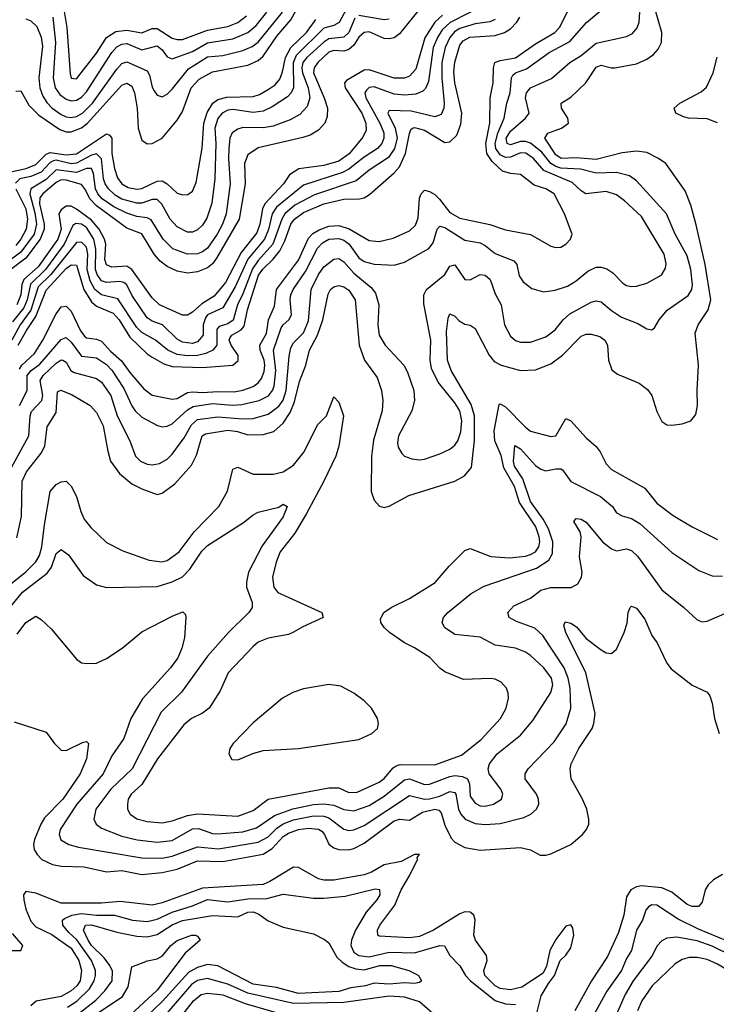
# Model space of a CAD drawing. Header units: inches. Extents: x 884549 to 1028252, y 526810 to 653624.
# Tile 167 of 256: x 933485 to 936246, y 564636 to 568540. Entities that reach past the tile are written whole.
import ezdxf

# ---------------------------------------------------------------- set-up
doc = ezdxf.new("R2010")
doc.units = ezdxf.units.IN
doc.header["$MEASUREMENT"] = 0
doc.layers.add('A9536', color=7, linetype='Continuous')

msp = doc.modelspace()

# ---------------------------------------------------------------- linework, layer by layer
at = {"layer": 'A9536', "color": 5}
for points, elevation in [([(933652.2, 568630), (933671.9, 568510), (933685.6, 568325.6), (933690, 568308.6), (933710, 568306.3), (933790, 568407), (933829.8, 568470.2), (933866.8, 568493.2), (933910, 568499.1), (933970, 568488.4), (934010, 568505.5), (934030, 568504.8), (934090, 568466.8), (934110, 568461.2), (934130, 568461.6), (934230, 568499), (934310, 568513.4), (934350, 568529.8), (934384.2, 568555.8)], 2980), ([(935090.9, 568609.1), (934990, 568484.5), (934970, 568468.8), (934950, 568464), (934930, 568465.8), (934870, 568491.8), (934850, 568490.1), (934830, 568471), (934810, 568439.9), (934790, 568421.8), (934770, 568415.4), (934730, 568417.6), (934710, 568411.6), (934666.4, 568370), (934652.1, 568350), (934650.2, 568330), (934692.6, 568230), (934704.9, 568190), (934704.1, 568155.9), (934694.9, 568130), (934670, 568102), (934636.9, 568083), (934607.4, 568072.6), (934430, 568031.7), (934390, 568005), (934375.8, 567970), (934378.8, 567890), (934355.7, 567750), (934265.7, 567594.3), (934250, 567572.1), (934230, 567556.7), (934190, 567540.1), (934150, 567534.8), (934110, 567542.7), (934070, 567561.3), (934042.7, 567582.7), (934018.5, 567610), (933970, 567691.6), (933910, 567714.1), (933790, 567801.8), (933763.6, 567830), (933746.2, 567866.2), (933730, 567886.9), (933670, 567904.2), (933650, 567905.1), (933630, 567895.4), (933577.1, 567850), (933565.8, 567834.2), (933563.6, 567810), (933582.7, 567730), (933582.3, 567710), (933566.7, 567670), (933510, 567595.2), (933449.8, 567550.2)], 2820), ([(935336.6, 568603.4), (935190.7, 568529.3), (935159.8, 568500.2), (935140.6, 568470), (935124.2, 568430), (935105, 568295), (935092.9, 568267.1), (935082.9, 568257.1), (935054.8, 568245.2), (935010, 568240.6), (934970, 568245.5), (934890, 568274.4), (934870, 568271.4), (934859.2, 568260.8), (934853.4, 568250), (934857.4, 568230), (934912.9, 568130), (934927.8, 568092.2), (934928.2, 568070), (934920.3, 568050), (934903.1, 568030), (934850, 567995.7), (934790, 567947.2), (934764.9, 567935.1), (934610, 567883.8), (934502.6, 567797.4), (934485.9, 567770), (934471.9, 567708.1), (934456, 567670), (934389.5, 567590.5), (934338.8, 567481.2), (934290, 567397.4), (934230, 567370.4), (934221.5, 567358.5), (934212.6, 567330), (934212.6, 567290), (934190, 567263.4), (934170, 567256.7), (934130, 567261.9), (934110, 567273.8), (934051.9, 567330), (934010, 567345.4), (933990, 567357.6), (933930, 567448.6), (933910, 567488.5), (933898, 567498), (933882.7, 567502.7), (933830, 567497.7), (933810, 567505.4), (933792.6, 567530), (933786.1, 567550), (933787.4, 567630), (933779.1, 567670), (933750, 567716.4), (933730, 567729.8), (933708.1, 567731.9), (933695.5, 567724.5), (933661.3, 567650), (933587.4, 567550), (933527.8, 567492.2), (933515.2, 567430), (933501.8, 567398.2), (933457.4, 567342.6)], 2760), ([(934790, 568600.2), (934751.4, 568528.6), (934730, 568517.8), (934690, 568506.9), (934581.1, 568398.9), (934568.9, 568368.9), (934570.9, 568270), (934561.6, 568250), (934546.1, 568233.9), (934485.5, 568194.5), (934450, 568177.6), (934410, 568172.8), (934330, 568184.5), (934310, 568181.3), (934288.1, 568170), (934270, 568148.8), (934258.3, 568110), (934262.6, 568050), (934258.6, 567910), (934247.3, 567812.7), (934226.9, 567753.1), (934210, 567726), (934190, 567706.9), (934170, 567697.6), (934150, 567698), (934110, 567718.7), (934081.3, 567750), (934049.3, 567809.3), (934030, 567827.9), (934010, 567827.6), (933970, 567812.6), (933950, 567812.2), (933890, 567828.9), (933864.2, 567844.2), (933836.7, 567870), (933824.1, 567890), (933818, 567910), (933810, 567989.3), (933790, 568008.2), (933770, 568003.2), (933710, 567971), (933690, 567968.7), (933630, 567982.9), (933619.8, 567980.2), (933606.1, 567973.9), (933570, 567936.4), (933530, 567918.9), (933486, 567910), (933468.2, 567891.8)], 2860), ([(933470, 568257.6), (933490, 568258.2), (933521.6, 568201.6), (933561.3, 568161.3), (933644.8, 568104.8), (933670, 568096.3), (933690, 568095.8), (933730, 568111.7), (933754.2, 568130), (933890, 568280.8), (933910, 568289), (933930, 568276.8), (933940.2, 568250), (933951.2, 568190), (933955.2, 568110), (933970, 568062.2), (933990, 568048.3), (934010, 568048.9), (934050, 568070.1), (934110, 568142), (934130, 568175.8), (934165.1, 568270), (934196, 568304), (934250, 568334.1), (934390, 568360.4), (934430, 568378), (934450, 568396), (934504.7, 568475.3), (934559.8, 568540.2), (934595, 568605)], 2920), ([(933474.5, 566485.5), (933492.1, 566570), (933495.5, 566710), (933512.3, 566747.7), (933570, 566821.5), (933585.2, 566850), (933594.4, 566925.6), (933630, 566982.8), (933634.7, 567065.3), (933648.3, 567071.7), (933693, 567053), (933765.2, 567010), (933790, 566983.2), (933816.6, 566930), (933834.2, 566830), (933845.7, 566790), (933881.1, 566741.1), (933930, 566700.1), (933970, 566680.1), (934030, 566658.2), (934050, 566663.2), (934099.7, 566700.3), (934165.7, 566774.3), (934185.9, 566814.1), (934208.9, 566890), (934221.6, 566898.4), (934310, 566913), (934347.9, 566907.9), (934390, 566893.9), (934450, 566896.2), (934492.2, 566907.8), (934530, 566940.5), (934556.6, 566983.4), (934574.7, 567025.3), (934594.2, 567105.8), (934619.7, 567170), (934634.4, 567230), (934665.7, 567290), (934686.8, 567350), (934707.9, 567452.1), (934717.4, 567470), (934730, 567481.4), (934750, 567486.9), (934770, 567481.1), (934790, 567467.8), (934814.2, 567430), (934831.1, 567250), (934852.1, 567190), (934901.8, 567121.8), (934918.6, 567070), (934924.7, 567030), (934921.5, 566990), (934887.5, 566872.5), (934879.1, 566810), (934878, 566670), (934890, 566634.9), (934911.4, 566611.4), (934930, 566606.3), (934950, 566611.3), (935026.9, 566653.1), (935210, 566710.8), (935248, 566732), (935275.8, 566764.2), (935288.2, 566871.8), (935287.2, 566970), (935274.5, 567014.5), (935195.3, 567150), (935180.9, 567190), (935176.2, 567303.8), (935183, 567357), (935190, 567374.6), (935210, 567364.4), (935226.6, 567346.6), (935250, 567332.7), (935270, 567329.2), (935290, 567316.5), (935345.2, 567210), (935365.4, 567185.4), (935392.9, 567170), (935470, 567149.6), (935530, 567152.3), (935590, 567176.4), (935636.9, 567210), (935710, 567286), (935730, 567293.4), (935750, 567293.8), (935784.4, 567284.4), (935803.6, 567270), (935815.1, 567250), (935818.4, 567190), (935831.5, 567151.5), (935854.7, 567134.7), (935939.7, 567099.7), (935973.6, 567073.6), (935990.2, 567050), (936010, 566986.4), (936030, 566946.7), (936050, 566934), (936070, 566933), (936110, 566938.2), (936145.6, 566950), (936165, 566975), (936171.7, 567010), (936169.9, 567070), (936175.2, 567170), (936162.6, 567297.4), (936173.9, 567330), (936213.9, 567390), (936224.4, 567430), (936201.2, 567570), (936166.3, 567726.3), (936144.9, 567804.9), (936122.3, 567862.3), (936045.3, 567970), (936017.3, 567990), (935970, 568013.6), (935930, 568019.5), (935872.9, 568012.9), (935770, 567986.2), (935690, 567992.8), (935630.5, 567990.5), (935610, 568005), (935565.8, 568070), (935578.4, 568090), (935632.1, 568110), (935660.7, 568130), (935657, 568150), (935632.5, 568190), (935630.7, 568210), (935670, 568233), (935729.2, 568290), (935770, 568352.3), (935790, 568359.4), (935830, 568349), (935844, 568350), (935930, 568365.2), (935970, 568383.5), (935997.1, 568402.9), (936015.9, 568424.1), (936029.4, 568450), (936030.7, 568490), (936001.1, 568590)], 2620), ([(933484.8, 567155.2), (933493.8, 567170), (933543.8, 567216.2), (933577.6, 567270), (933630, 567373.9), (933650, 567401.2), (933670, 567405), (933690, 567385.1), (933726.3, 567306.3), (933744, 567284), (933750, 567278.8), (933790, 567274.2), (933810, 567266.1), (933845.9, 567225.9), (933888.3, 567188.3), (933921.3, 567141.3), (933976.8, 567076.8), (934010, 567051.9), (934090, 567035.4), (934110, 567038.8), (934150, 567061.7), (934170, 567065.2), (934210, 567062.1), (934270, 567066.7), (934335.3, 567064.7), (934370, 567070.9), (934410, 567085.9), (934430, 567100.1), (934443, 567117), (934454.2, 567145.8), (934456.8, 567170), (934454.3, 567190), (934438.1, 567230), (934437.2, 567250), (934463.3, 567296.7), (934471.8, 567350), (934495, 567405), (934503.1, 567470), (934590, 567586.3), (934630, 567673.6), (934647.3, 567692.7), (934672.3, 567707.7), (934710, 567721.2), (934750, 567724.2), (934790.8, 567710.8), (934870, 567665.2), (934910, 567661.5), (934966, 567674), (935030, 567702.6), (935054.1, 567725.9), (935065.1, 567754.9), (935070, 567832.7), (935075.8, 567850), (935090, 567864.2), (935110, 567859.4), (935130, 567847.7), (935149.3, 567829.3), (935190, 567775.5), (935230, 567752.8), (935348.2, 567728.2), (935410, 567707.2), (935509, 567689), (935590, 567642.3), (935610, 567636.9), (935630, 567638.9), (935649.5, 567650), (935667.8, 567670), (935674.7, 567690), (935644.2, 567770), (935604, 567850), (935571, 567870), (935524.7, 567884.7), (935470, 567927.1), (935430, 567929.9), (935399.2, 567939.2), (935358, 567978), (935336.3, 568010), (935333, 568050), (935347.9, 568130), (935349.9, 568230.1), (935361.1, 568290), (935362.8, 568350), (935368, 568370), (935390, 568379), (935450.4, 568389.6), (935530, 568444.6), (935606.2, 568490), (935624, 568510), (935665.9, 568590)], 2680), ([(934813.7, 568546.2), (934789.8, 568490.2), (934770, 568471.1), (934710, 568463.9), (934690, 568450.6), (934623, 568390), (934607.1, 568370), (934603.6, 568350), (934606.5, 568330), (934628.2, 568270), (934634.9, 568230), (934624.4, 568195.6), (934595.8, 568164.2), (934556.9, 568143.1), (934490, 568117.6), (934450, 568111), (934370, 568112.9), (934350, 568106.9), (934328, 568092), (934318.7, 568070), (934313.9, 568030), (934312.5, 567990), (934320.1, 567890), (934303.1, 567770), (934289.3, 567730), (934267.6, 567690), (934230, 567634.5), (934210, 567619.3), (934190, 567611.9), (934150, 567610.8), (934092.1, 567632.1), (934053.8, 567670), (934006.4, 567746.4), (933990, 567755.2), (933950, 567759.5), (933910, 567773.3), (933858.9, 567798.9), (933812.8, 567830), (933794.5, 567850), (933785.3, 567870), (933777.5, 567930), (933770, 567950.7), (933750, 567949.8), (933710, 567934.6), (933630, 567945.5), (933590, 567906.1), (933529.9, 567870), (933525.6, 567850), (933545.7, 567774.3), (933551.5, 567730), (933542.5, 567690), (933490, 567619.2), (933427.4, 567572.6)], 2840), ([(933445.6, 566750), (933521.3, 566890), (933526.7, 566970), (933532.8, 566987.2), (933572.7, 567030), (933577.3, 567050), (933566.3, 567110), (933578.2, 567130), (933630, 567178.2), (933650, 567191.7), (933657, 567190), (933670, 567182.2), (933688.6, 567150), (933701.3, 567141.3), (933790, 567118.1), (933810, 567102.9), (933846, 567050), (933871.4, 566970), (933922.4, 566870), (933944.6, 566810), (933964.1, 566790), (933990, 566778.5), (934010, 566775.6), (934039.4, 566780.6), (934070, 566798.2), (934090, 566817.9), (934137.4, 566882.6), (934165.7, 566934.3), (934190, 566954.5), (934270, 566965.9), (934370, 566958.3), (934410, 566959.6), (934470, 566975.6), (934512.6, 567007.4), (934528.9, 567031.1), (934540.9, 567070), (934553.3, 567206.7), (934560.2, 567239.8), (934570, 567259.5), (934610, 567298.6), (934630, 567346.7), (934640.5, 567470), (934670, 567530.1), (934690, 567559.8), (934730, 567591.3), (934750, 567593.8), (934770, 567580.1), (934810, 567535.4), (934878.7, 567478.7), (934895.6, 567455.6), (934908.5, 567410), (934904.1, 567330), (934910.2, 567290), (934934.3, 567250), (935007.6, 567170), (935022.4, 567142.4), (935047, 567070), (935049.5, 567030), (935039.6, 566990), (934986.8, 566890), (934983, 566863), (934985.3, 566845.3), (935000.4, 566820.4), (935010.4, 566810), (935038.8, 566798.8), (935070, 566794.8), (935090, 566797.7), (935150, 566818.3), (935190, 566837.9), (935210, 566853.8), (935221.2, 566870), (935233.9, 566906.1), (935237.8, 566950), (935229.2, 566990), (935210, 567021.1), (935143.3, 567103.3), (935117.9, 567157.9), (935111.9, 567190), (935114.5, 567270), (935086.4, 567413.6), (935087.5, 567450), (935097.4, 567470), (935170.5, 567529.5), (935190, 567562.8), (935210, 567568), (935250, 567510.2), (935270, 567509.4), (935310, 567530.1), (935330, 567527), (935350.4, 567510.4), (935370, 567454), (935393.3, 567410), (935406.7, 567330), (935430, 567285.5), (935450, 567267.8), (935470, 567262), (935510, 567261.3), (935570, 567283), (935607.2, 567310), (935638.8, 567350), (935665.7, 567374.3), (935750, 567419.8), (935770, 567425.6), (935790, 567421.9), (935830, 567386.7), (935870, 567360.7), (935935.3, 567335.3), (935970, 567314.9), (935990, 567310.4), (936001.3, 567318.7), (936019.3, 567350), (936051.5, 567388.5), (936133.8, 567446.2), (936148.3, 567470), (936151.6, 567488.4), (936144.8, 567550), (936130, 567603.7), (936083.1, 567690), (936047.9, 567770), (935930, 567901.4), (935901.7, 567921.7), (935850, 567934.2), (935770, 567931.7), (935708, 567948), (935630, 567952.1), (935610, 567957.7), (935590.2, 567970.2), (935554.5, 568014.5), (935510, 568051.3), (935490, 568058), (935470, 568057.4), (935430, 568044.2), (935417.2, 568050), (935413.7, 568070), (935430, 568097.7), (935489.9, 568150), (935503.7, 568170), (935489.5, 568230), (935493.4, 568250), (935509.9, 568270), (935592.8, 568307.2), (935665.4, 568370), (935710, 568397.8), (935770, 568446.9), (935890, 568473.5), (935914.3, 568485.7), (935932.5, 568507.5), (935940.2, 568530), (935942.6, 568570)], 2640), ([(935161.4, 568558.6), (935130, 568530.4), (935091.5, 568468.5), (935055.6, 568344.4), (935030, 568316.6), (935010, 568308.7), (934970, 568308.9), (934870, 568341.8), (934850, 568340.2), (934780.5, 568299.5), (934772.2, 568290), (934775.1, 568270), (934840.8, 568170), (934857.7, 568130), (934857.8, 568102.2), (934845.1, 568074.9), (934791.5, 568008.5), (934750, 567979.9), (934690, 567962.2), (934591.1, 567948.9), (934554.5, 567925.5), (934530.7, 567890), (934456.9, 567810), (934447.5, 567790), (934436.9, 567730), (934424.7, 567695.3), (934362.9, 567617.1), (934301.1, 567498.9), (934256.4, 567443.6), (934206.9, 567413.1), (934170, 567380.3), (934150, 567368.9), (934130, 567368.5), (934039.8, 567410), (934010, 567438.1), (933930, 567550.5), (933910, 567562.5), (933850, 567558.8), (933830, 567568.3), (933822.6, 567590), (933826.3, 567650), (933820.9, 567670), (933800, 567710), (933770, 567744.9), (933710, 567788.8), (933690, 567801.1), (933670, 567800.6), (933650, 567786), (933640.5, 567770), (933649.4, 567710), (933636.5, 567670), (933559, 567561), (933501.5, 567510), (933494.3, 567490), (933489.8, 567450), (933473.8, 567410)], 2780), ([(933479.9, 567250), (933511.9, 567308.1), (933550, 567364.1), (933590, 567467.3), (933670, 567553.6), (933690, 567568.1), (933710, 567567.5), (933739, 567470), (933770, 567421.3), (933790, 567404.1), (933856.1, 567376.1), (933879.5, 567350), (933922.2, 567282.2), (933990, 567216), (934010, 567202.1), (934056.2, 567176.2), (934090, 567165.3), (934210, 567160.9), (934330, 567170.1), (934351.4, 567188.6), (934351.6, 567208.4), (934323.9, 567250), (934315.9, 567270), (934319.8, 567280.2), (934325.6, 567290), (934363.5, 567310), (934375.2, 567324.8), (934387.9, 567390), (934432.4, 567527.6), (934448.5, 567551.5), (934490, 567590.6), (934515.7, 567624.3), (934536.1, 567663.9), (934560.4, 567730), (934574.6, 567750), (934610, 567775.3), (934690.1, 567810.1), (934770, 567828.1), (934831.6, 567830), (934850, 567834.4), (934872.2, 567847.8), (934970, 567932.8), (934990, 567956.9), (935014.4, 568010), (935030.3, 568089.7), (935035.3, 568104.7), (935042, 568110), (935050, 568112.7), (935090, 568102.1), (935170, 568053.1), (935190, 568055.7), (935217.2, 568082.8), (935233.3, 568126.7), (935236.9, 568170), (935210.2, 568290), (935205.9, 568334.1), (935210, 568371.6), (935230, 568439.2), (935243.1, 568456.9), (935268.9, 568471.1), (935370, 568478.3), (935406.4, 568490), (935430, 568504.5), (935455.5, 568530), (935467.6, 568550)], 2720), ([(933484.3, 567010), (933515.2, 567070), (933515.4, 567130), (933530.3, 567149.7), (933564.9, 567175.1), (933650, 567272.9), (933670, 567279.8), (933690, 567262.3), (933730, 567206.2), (933790, 567199.5), (933830, 567172.9), (933850.2, 567150.2), (933897.6, 567077.6), (933929.2, 567009.2), (933942.5, 566990), (933970, 566965), (934031.8, 566931.8), (934050, 566926.6), (934070, 566929.1), (934090, 566938.3), (934150, 566993.5), (934173.5, 567006.5), (934250, 567017.9), (934328.1, 567011.9), (934365.8, 567014.2), (934434.4, 567030), (934471, 567049), (934487.1, 567070), (934493.3, 567086.7), (934501.1, 567150), (934491.8, 567230), (934521.6, 567318.4), (934529.2, 567330.8), (934551.9, 567350), (934562.2, 567370), (934557, 567430), (934559.9, 567450), (934568.8, 567470), (934617.8, 567542.2), (934665.7, 567634.3), (934684.9, 567655.1), (934710, 567669.7), (934750, 567673.2), (934770, 567666), (934791.4, 567650), (934830, 567596), (934850, 567581.5), (934890, 567571), (934970, 567567.1), (935010, 567579.5), (935107.3, 567632.7), (935124.3, 567655.7), (935139.6, 567710), (935150, 567722.1), (935170, 567716.3), (935250, 567666.4), (935310, 567655.7), (935330, 567645.5), (935370, 567613.9), (935444.1, 567584.1), (935456.1, 567570), (935464.9, 567524.9), (935480.5, 567500.5), (935514.9, 567474.9), (935561.3, 567461.3), (935607.7, 567467.7), (935655.8, 567484.2), (935690, 567505.5), (935736.5, 567543.5), (935770, 567559), (935790, 567559.6), (935812, 567552), (935836, 567536), (935875.3, 567495.3), (935890, 567485.8), (935910, 567482.3), (935930, 567483.5), (935970, 567495.5), (936018.1, 567521.9), (936030, 567530.3), (936044.9, 567555), (936047.4, 567572.6), (936039, 567610), (935950, 567759.9), (935882.5, 567822.5), (935850, 567845.6), (935810, 567858.8), (935729.5, 567849.5), (935710, 567861.1), (935674.8, 567894.8), (935561.9, 567941.9), (935520.9, 567990), (935490.7, 568010.7), (935470, 568011.8), (935430, 567994.6), (935410, 567993.4), (935390, 568003.9), (935371.7, 568030), (935370, 568050), (935380.1, 568090), (935405.4, 568150), (935415.6, 568210), (935429.1, 568250.9), (935433.8, 568310), (935440.2, 568319.8), (935450.6, 568329.4), (935493.9, 568346.1), (935583.2, 568410), (935665.6, 568454.4), (935731.3, 568528.7), (935796.2, 568583.8)], 2660), ([(933510, 568543.5), (933530, 568535.4), (933553, 568513), (933570.6, 568470.6), (933575.8, 568435.8), (933560.8, 568310), (933565, 568270), (933577, 568237), (933592.4, 568212.4), (933614, 568190), (933650, 568164), (933670, 568155.1), (933690, 568152.5), (933710, 568156.5), (933734, 568170), (933773.4, 568210), (933870, 568344.3), (933890, 568366.1), (933910, 568372.6), (933990, 568337.7), (933999.8, 568319.8), (934010, 568272.2), (934017.8, 568257.8), (934030, 568241.2), (934050, 568234.7), (934070, 568244.6), (934090, 568264.8), (934154.7, 568345.3), (934230, 568392.6), (934290, 568398.9), (934370, 568417.6), (934406.3, 568433.7), (934430, 568450.8), (934526.4, 568570)], 2940), ([(933616.9, 568550), (933627.7, 568450), (933618.1, 568310), (933626.4, 568270), (933644.2, 568244.2), (933670, 568224.6), (933690, 568218.4), (933710, 568221.4), (933730, 568233.2), (933750, 568254.7), (933850, 568410.1), (933870, 568433.2), (933890, 568443.8), (933910, 568445.4), (933970, 568420.4), (934030, 568436.6), (934050, 568420.8), (934070, 568392.7), (934090, 568385), (934170, 568414.8), (934230, 568449), (934330, 568464.8), (934390, 568489.7), (934422.5, 568517.5), (934464.2, 568570)], 2960), ([(934950, 568542.9), (934930, 568539.2), (934830, 568557.4)], 2840), ([(933450, 567936.7), (933510.5, 567950), (933550, 567965.9), (933590, 568007.5), (933605.7, 568014.3), (933670, 568004.7), (933710, 568008.9), (933830, 568088.4), (933841.9, 568081.9), (933850, 568070.2), (933851, 568010), (933860.8, 567950), (933873.1, 567913.1), (933890, 567889.7), (933915.4, 567875.4), (933950, 567868.3), (933970, 567870.7), (934030, 567899.6), (934050, 567901), (934070.1, 567890.1), (934110, 567852.7), (934130, 567845.5), (934152.3, 567847.7), (934170, 567860.2), (934185.1, 567894.9), (934209, 568031), (934215.3, 568130), (934228.3, 568171.7), (934250.5, 568209.5), (934270, 568224.1), (934306.3, 568233.7), (934410, 568235.6), (934436.1, 568243.9), (934474.4, 568265.6), (934497.4, 568282.6), (934515.8, 568304.2), (934527, 568333), (934539.1, 568390), (934560.3, 568430), (934621.6, 568490), (934659.5, 568540.5)], 2880), ([(935370, 568541.1), (935348.3, 568531.7), (935290, 568523.3), (935230, 568505.3), (935208.1, 568491.9), (935189.7, 568470), (935171.7, 568430), (935158.4, 568370), (935157.7, 568310), (935167.1, 568210), (935165.9, 568190), (935155.2, 568164.8), (935130, 568155.1), (935037.1, 568177.1), (934950, 568179.8), (934944.6, 568170), (934973.6, 568110), (934981.2, 568070), (934971, 568029), (934946.3, 567993.7), (934870, 567944), (934819, 567901), (934653.5, 567846.5), (934575.7, 567804.3), (934536.1, 567770), (934523.8, 567750), (934488, 567650), (934430, 567585.6), (934407.7, 567552.3), (934370, 567453.1), (934348, 567410), (934331, 567349), (934310, 567333.8), (934276.1, 567323.9), (934267.1, 567312.9), (934266.2, 567250), (934250.4, 567229.6), (934223.6, 567216.4), (934190, 567208.4), (934150, 567207.8), (934110, 567213.4), (934072.7, 567230), (934023.5, 567270), (933970, 567299.6), (933950, 567320.5), (933874, 567434), (933810, 567449.3), (933783.8, 567470), (933765.2, 567505.2), (933753.4, 567550), (933755.1, 567610), (933750, 567638.2), (933730, 567658.4), (933710, 567656.3), (933609, 567530), (933558.8, 567481.2), (933530, 567388.8), (933486.7, 567330), (933453.8, 567270)], 2740), ([(936250, 568131.3), (936210, 568147.1), (936135.3, 568150), (936115.5, 568155.5), (936085.6, 568170), (936078.4, 568190), (936102, 568210), (936186.4, 568253.7), (936206.7, 568273.3), (936234, 568330), (936248.7, 568391.3)], 2580), ([(933470.6, 567870), (933510.1, 567790), (933516.1, 567750), (933511.4, 567710), (933490.2, 567670), (933470, 567645.4)], 2860), ([(933410, 566270.1), (933509.2, 566350.8), (933549.3, 566390.7), (933563.5, 566416.5), (933573.8, 566450), (933583.1, 566536.9), (933606.1, 566670), (933630, 566697.3), (933650, 566707.3), (933670, 566710.8), (933690, 566690.3), (933710.9, 566650), (933727.1, 566590), (933740.4, 566560.4), (933766.9, 566526.9), (933830, 566468), (933894.6, 566434.6), (933998, 566398), (934049.2, 566390.8), (934070, 566396.6), (934117.2, 566430), (934176.7, 566510), (934274.9, 566610), (934308.5, 566671.5), (934330, 566758.3), (934350, 566766), (934410, 566738.3), (934490, 566738.5), (934530, 566747.2), (934570, 566773.4), (934612.8, 566827.2), (934666, 566934), (934701.3, 566970), (934730, 567044.6), (934750, 567023.6), (934768.5, 566970), (934750.4, 566850), (934738.5, 566810), (934691.3, 566710), (934620, 566580), (934575.1, 566504.9), (934518.1, 566430), (934501.6, 566390), (934486.9, 566330), (934492.3, 566290), (934509, 566269), (934682.4, 566190), (934688.2, 566170), (934606.8, 566133.2), (934568.4, 566110), (934550, 566102.6), (934470, 566088.2), (934430, 566071.6), (934410, 566055.6), (934312.2, 565950), (934279.9, 565879.9), (934236.6, 565810), (934210, 565791.3), (934166, 565770), (934135.6, 565744.4), (934030.9, 565610), (933970, 565507.2), (933927.6, 565470), (933915.5, 565450), (933912, 565428), (933913.2, 565410), (933923, 565390), (933950, 565372), (933990, 565361.6), (934050, 565356.3), (934090, 565363.4), (934150, 565384.6), (934190, 565391), (934350, 565382.6), (934410, 565404.7), (934470.3, 565449.7), (934710, 565494.2), (934750, 565494.2), (934790, 565476.2), (934822.5, 565477.5), (934910, 565517.7), (934930, 565532.2), (934965.6, 565574.4), (934977.6, 565582.4), (934993.4, 565586.6), (935130, 565585.7), (935235.7, 565624.3), (935313.9, 565686.1), (935390.5, 565770), (935413.6, 565810), (935422.3, 565850), (935421.2, 565870), (935414.8, 565890), (935393.6, 565913.6), (935370, 565925), (935350, 565927.9), (935244.4, 565924.4), (935170, 565954.2), (935150, 565968.5), (935111.3, 566011.3), (935049.9, 566049.9), (935010, 566069.2), (934950.6, 566110), (934929.2, 566130), (934916.8, 566150), (934915.1, 566164.9), (934928, 566190), (934957.4, 566210), (935030, 566245.8), (935131.6, 566308.4), (935186.8, 566373.2), (935250, 566435.8), (935270, 566443), (935352, 566412), (935426.8, 566406.8), (935490, 566413.1), (935510, 566419.3), (935530, 566430.7), (935543.3, 566450), (935547, 566470), (935544.5, 566490), (935531.3, 566530), (935466.1, 566626.1), (935446.8, 566690), (935404.1, 566764.1), (935392.9, 566812.9), (935368.2, 566870), (935365.3, 566910), (935385.4, 567014.6), (935390, 567016.8), (935410, 567005.5), (935490, 566924.3), (935510, 566909.4), (935590, 566887.8), (935610, 566890.3), (935650, 566959.5), (935670, 566949.2), (935730, 566881.8), (935770, 566847.9), (935786.3, 566826.3), (935810, 566779.6), (935830, 566757.1), (935962.7, 566682.7), (936010, 566623.5), (936074.9, 566574.9), (936150.1, 566530.1), (936250, 566478.9)], 2580), ([(933414.6, 566170), (933495.9, 566270), (933594, 566346), (933610.9, 566369.1), (933630, 566424.4), (933650, 566439.7), (933678.9, 566418.9), (933736.8, 566336.8), (933790, 566299.2), (933830, 566289.3), (934030, 566292.7), (934090, 566311.4), (934130, 566330.9), (934159, 566361), (934207.3, 566432.7), (934230, 566455.3), (934372.9, 566547.1), (934410, 566576.9), (934430, 566587.6), (934512.4, 566607.6), (934530, 566619.5), (934544.9, 566610), (934530, 566569.8), (934445.8, 566454.2), (934391.8, 566350), (934383.8, 566310), (934384.7, 566290), (934407.2, 566230), (934406.7, 566210), (934393.4, 566190), (934312.8, 566110), (934230, 566017), (934126.5, 565873.5), (934045.8, 565794.2), (933931.5, 565570), (933846.1, 565490), (933787.5, 565410), (933778.6, 565370), (933788.1, 565350), (933810, 565335.3), (933890, 565302.5), (933951.6, 565288.4), (934030, 565278.7), (934090, 565285.5), (934170, 565332.7), (934193.9, 565333.9), (934250, 565314.1), (934270, 565311.9), (934370, 565319.6), (934424.4, 565335.6), (934494.6, 565385.4), (934568.2, 565411.8), (934650, 565428.9), (934690.9, 565430.9), (934730, 565426.5), (934770, 565409), (934810, 565402.8), (934870, 565425.1), (934930, 565461.4), (935010, 565526.6), (935030.7, 565530.7), (935090, 565507.2), (935110, 565509.1), (935190, 565539.7), (935210, 565542.9), (935239.8, 565539.8), (935259.8, 565530), (935267.5, 565510), (935270, 565462), (935290, 565433.4), (935310, 565423.8), (935330, 565421.8), (935363.1, 565430), (935394.2, 565450), (935399.9, 565470), (935392, 565490), (935346, 565550), (935342, 565570), (935347.6, 565590), (935377.7, 565630), (935470, 565704), (935518.4, 565761.6), (935590, 565872.6), (935597.5, 565902.5), (935593.1, 565930), (935562.7, 565970), (935510, 566019.2), (935490, 566032.4), (935450, 566048.1), (935370, 566060.2), (935310, 566091.5), (935210, 566102.5), (935168.7, 566130), (935159.3, 566150), (935164.5, 566170), (935181.4, 566190), (935274.7, 566265.3), (935326.2, 566293.8), (935533.8, 566366.2), (935582.2, 566397.8), (935596.7, 566423.3), (935597.8, 566470), (935581, 566521), (935560.3, 566560.3), (935509.1, 566630), (935479.6, 566719.6), (935446.6, 566770), (935442.3, 566790), (935447.5, 566852.5), (935470, 566839.2), (935530, 566772.1), (935550, 566758), (935570, 566752), (935610, 566759.2), (935630, 566759.7), (935635.8, 566755.8), (935669.7, 566709.7), (935787.1, 566650), (935834.9, 566610), (935850, 566584.9), (935873, 566573), (935910, 566562.7), (935942.9, 566542.9), (936070, 566428.2), (936177, 566357), (936230, 566335.7), (936270, 566334.3)], 2560), ([(933475.5, 566104.5), (933510, 566150.2), (933550, 566174.9), (933570, 566162.4), (933610, 566125.3), (933710, 566004.4), (933730, 565990.4), (933750, 565987.4), (933790, 565989.2), (933830, 566007.5), (933891.1, 566048.9), (933970, 566112.8), (934090, 566175), (934132.2, 566192.2), (934142, 566182), (934144.4, 566170), (934138.7, 566090), (934128.3, 566048.3), (934112.4, 566010), (934082.8, 565970), (933972, 565848), (933925.4, 565770), (933898.2, 565690), (933850, 565622), (933816.4, 565550), (933712.1, 565430), (933646.4, 565330), (933641.3, 565310), (933648.1, 565288.1), (933679.5, 565270), (933719.1, 565259.1), (933970, 565216.7), (934050, 565216), (934090, 565223.8), (934190, 565260.4), (934273.3, 565253.3), (934430, 565278.7), (934470, 565300.2), (934505, 565335), (934530, 565352.1), (934570, 565368.3), (934650, 565383.2), (934690, 565382.2), (934710, 565376.1), (934770, 565330.5), (934790, 565325.1), (934810, 565328.2), (934850, 565345.7), (935030, 565463.8), (935090, 565450.3), (935110, 565451.4), (935150, 565462.2), (935190, 565480.1), (935210, 565475.7), (935214, 565470), (935223.7, 565410), (935233, 565390), (935251, 565371), (935290, 565353.3), (935330, 565349.3), (935390, 565353.4), (935483.2, 565376.8), (935510.8, 565390), (935532.8, 565410), (935542, 565430), (935541.4, 565450), (935532.9, 565470), (935488.2, 565530), (935489, 565550), (935499.8, 565570), (935603, 565677), (935651.3, 565748.7), (935669.4, 565810.6), (935666.8, 565890), (935659.4, 565930), (935642.9, 565970), (935558.8, 566098.8), (935527.1, 566127.1), (935454.4, 566154.4), (935425.7, 566170), (935420.3, 566190), (935443.9, 566216.1), (935510, 566246.5), (935550, 566277.9), (935590, 566289), (935671.4, 566288.6), (935697.1, 566302.9), (935711.7, 566330), (935714.2, 566350), (935703.9, 566410), (935710.4, 566490.4), (935705.8, 566510), (935681, 566550), (935690, 566562), (935710, 566559.8), (935730, 566548.4), (935794.4, 566470), (935830, 566441.8), (935850, 566433.8), (935890, 566441.9), (935910, 566435.9), (935933.2, 566413.2), (936030, 566280.2), (936116.9, 566210), (936170, 566160.3), (936190, 566152.9), (936210, 566155.3), (936289.5, 566190)], 2540), ([(933463.9, 565756.1), (933590, 565715.5), (933623, 565670), (933650, 565644.4), (933670, 565642), (933734.4, 565674.4), (933750, 565678), (933758, 565670), (933750.2, 565610.2), (933725.6, 565550), (933656, 565450), (933583.9, 565376.1), (933568.8, 565351.2), (933544.3, 565290), (933540.1, 565270), (933543.1, 565250), (933554.8, 565230), (933572.9, 565210), (933616, 565190), (933650, 565183.8), (933741.3, 565181.3), (933830, 565161.9), (933890, 565166.6), (933970, 565151.4), (934050, 565158.3), (934110, 565171.8), (934190, 565204.8), (934290, 565202.3), (934450, 565231.2), (934486.1, 565253.9), (934530, 565301.6), (934550, 565315.4), (934590, 565328.8), (934630, 565334.9), (934670, 565330.9), (934682.5, 565322.5), (934693.4, 565310), (934711, 565271), (934730, 565256.2), (934750, 565249.7), (934790, 565249.1), (934810, 565254.4), (934850, 565274.8), (934970, 565364.4), (934990, 565370.7), (935030, 565366.8), (935081.9, 565398.1), (935130, 565409.5), (935145.9, 565405.9), (935155.9, 565395.9), (935170, 565346.2), (935194.7, 565294.7), (935210, 565279.8), (935250, 565258.4), (935310, 565247.3), (935470, 565258.4), (935509.1, 565249.1), (935548.3, 565228.3), (935570, 565228.2), (935590, 565232.4), (935670, 565270.1), (935715.9, 565310), (935731.8, 565330), (935740.3, 565350), (935741.2, 565370), (935732.7, 565410), (935716, 565450), (935671.4, 565530), (935667, 565570), (935671.1, 565590), (935701.3, 565650), (935753.7, 565730), (935760.9, 565750), (935765.6, 565790), (935729.1, 565950), (935649.3, 566110), (935642.1, 566137.9), (935647.5, 566152.5), (935670, 566147), (935692.4, 566132.4), (935730, 566086.4), (935790, 566041.7), (935810, 566029.4), (935830, 566026.7), (935850, 566043.8), (935880.3, 566110), (935893, 566147.1), (935896.8, 566190), (935904.7, 566210), (935910, 566215.3), (935930, 566206.5), (935963.3, 566163.3), (935990, 566099), (936011.3, 566070), (936050, 565988.4), (936066.8, 565966.8), (936150, 565901.7), (936210, 565874), (936219.8, 565859.8), (936229.4, 565830), (936238.8, 565770), (936257.4, 565710)], 2520), ([(935532.7, 564590), (935551.5, 564670), (935580.7, 564719.3), (935604.9, 564750), (935626.7, 564810), (935650, 564831.3), (935670, 564860.7), (935681.6, 564910), (935678, 564938), (935670, 564951.3), (935650, 564946), (935610, 564892.7), (935586.8, 564850), (935572.6, 564787.4), (935560, 564760), (935475.6, 564704.4), (935430, 564693.7), (935390, 564698.9), (935370, 564709.4), (935329.3, 564750), (935324.4, 564770), (935338, 564810), (935335.5, 564830), (935291.4, 564890), (935285.1, 564910), (935291, 564971), (935285.6, 564990), (935270, 565002.3), (935250, 565002.7), (935230, 564995.6), (935125.2, 564930), (935070, 564904.7), (935030, 564899.3), (934910, 564906), (934904.9, 564910), (934903.9, 564930), (934912.2, 564950), (934972.6, 565030), (934996.6, 565090), (935031.9, 565148.1), (935061.5, 565210), (935061.1, 565218.9), (935070, 565230.1), (935050, 565230.9), (934997.5, 565202.5), (934930, 565188.9), (934879.3, 565160.7), (934850, 565150.1), (934730, 565128.8), (934690, 565128.4), (934670, 565133.2), (934590, 565179), (934570, 565180.1), (934476.8, 565123.2), (934450, 565111.9), (934210, 565096.5), (934050, 565038.6), (934010, 565029.5), (933883.6, 565043.6), (933810, 565037.6), (933650, 565036.8), (933550, 565076.6), (933510, 565083.9), (933500.9, 565070), (933501.3, 565050), (933510, 565013.7), (933530, 564965.5), (933550, 564942.9), (933613.4, 564913.4), (933690, 564859.5), (933719.5, 564810), (933729.7, 564770), (933724.7, 564730), (933712.3, 564710), (933690, 564689.5), (933650, 564667.9), (933551.1, 564648.9), (933529.9, 564630.1)], 2480), ([(936270, 565150.8), (936235.1, 565130), (936213.1, 565110), (936201.6, 565090), (936190, 565041.1), (936175.9, 565024.1), (936150, 565023.7), (936130, 565032.5), (936070, 565081), (936030, 565098.2), (935950, 565106.4), (935930, 565102.7), (935906.8, 565090), (935890, 565062.2), (935879.1, 564990), (935858.6, 564921.4), (935814.6, 564825.4), (935751.6, 564730), (935685.6, 564610)], 2520), ([(933674.6, 564625.4), (933711.4, 564648.6), (933761.7, 564698.3), (933779.9, 564730), (933785.4, 564750), (933785.2, 564770), (933769.4, 564810), (933711.7, 564891.7), (933680.4, 564920.4), (933656.6, 564950), (933655.4, 564970), (933663.6, 564976.4), (933692.3, 564990), (933730, 564996.8), (933790, 564989.4), (933861.6, 564990), (933931.8, 564970), (933990, 564964.2), (934030, 564974.2), (934090, 565001.8), (934170, 565027.1), (934230, 565052), (934310, 565043.2), (934390, 565054.2), (934464.3, 565055.7), (934530, 565072.5), (934650, 565056.8), (934690, 565056.5), (934774.8, 565065.2), (934894.3, 565094.3), (934911, 565091), (934912.5, 565070), (934901.2, 565050), (934858.4, 565001.6), (934815.8, 564930), (934800.1, 564890), (934797.9, 564870), (934810, 564843.6), (934830, 564829.4), (934870, 564825.1), (934950, 564842.4), (935050, 564839.8), (935150, 564869), (935168.6, 564868.6), (935189.4, 564829.4), (935229.4, 564789.4), (935251.6, 564750), (935271.7, 564730), (935370, 564650.9), (935410, 564637.8), (935450, 564635.9)], 2460), ([(933719.5, 564600.5), (933787, 564652.9), (933822.8, 564690), (933851.3, 564730), (933852.8, 564767.2), (933843, 564790), (933820.6, 564820.6), (933770, 564869.4), (933756.2, 564890), (933738.5, 564930), (933746.6, 564950), (933770, 564951), (933870, 564922.7), (933950, 564906.4), (933990, 564903.7), (934030, 564912.5), (934090, 564951.8), (934130, 564969.1), (934250, 564988.6), (934350, 564983.6), (934390, 565001.9), (934410, 565003.5), (934433.5, 564993.4), (934470, 564967.8), (934530, 564942.8), (934650, 564915.5), (934693.6, 564893.6), (934710, 564880.4), (934742.7, 564822.7), (934762.9, 564802.9), (934790, 564786.2), (934817.1, 564777.1), (934850, 564773.4), (934912.3, 564790), (934958, 564790), (935027, 564770), (935055.9, 564755.9), (935066.4, 564750), (935077.6, 564730), (935070, 564722.4), (935050, 564718.9), (935010, 564722), (934950, 564715.7), (934890, 564719.6), (934856.4, 564710), (934798.2, 564701.8), (934750, 564686.9), (934590, 564678.7), (934503.6, 564703.6), (934410, 564716.1), (934270, 564789.1), (934230, 564794), (934190, 564782.9), (934155.7, 564764.2), (934051.9, 564648.1), (933979.9, 564580.1)], 2440), ([(936290, 564886), (936174.9, 564934.9), (936094.4, 564974.5), (936010, 565029.9), (935990, 565030.4), (935977.7, 565022.3), (935966.7, 565010), (935953, 564970), (935929.5, 564930), (935909.7, 564850.3), (935890, 564817.7), (935869.7, 564770), (935811.6, 564688.4), (935740.8, 564559.2)], 2540), ([(933450, 564850.2), (933489.7, 564850.3), (933498.2, 564870), (933456.4, 564916.4)], 2520), ([(933717.8, 564550), (933893.3, 564666.7), (933914.7, 564705.3), (933930, 564784.9), (933991.7, 564808.3), (934030, 564816), (934051.1, 564828.9), (934083.9, 564870), (934110, 564889.2), (934166, 564910), (934182, 564910), (934190, 564906.8), (934200.5, 564890), (934140.9, 564839.1), (934030, 564692.9), (933924.9, 564595.1)], 2420), ([(936466.6, 564750), (936230, 564866.4), (936170, 564888.1), (936090, 564902), (936050, 564898.3), (936030, 564888.6), (936011.2, 564868.8), (935990, 564826.9), (935916.3, 564730), (935884.3, 564675.7), (935829.7, 564550)], 2560), ([(936590, 564628.2), (936450, 564705.7), (936330, 564747.8), (936250, 564795.8), (936210, 564813.8), (936170, 564822.5), (936138.6, 564821.4), (936110, 564813.4), (936083.2, 564796.8), (935992.3, 564710), (935950.6, 564650), (935933, 564610)], 2580), ([(935133.5, 564590), (935070, 564645.7), (935010, 564664.9), (934950, 564668.3), (934770, 564643.4), (934570, 564639), (934390, 564680.5), (934310, 564715.9), (934230, 564739), (934190, 564731), (934165.8, 564714.2), (934070, 564602.8)], 2460), ([(934079.8, 564530), (934173.6, 564650), (934204.5, 564675.5), (934230, 564680.4), (934290, 564673.7), (934379.3, 564639.3), (934530, 564596.5)], 2480)]:
    msp.add_lwpolyline(points, dxfattribs=dict(at, elevation=elevation))
at = {"layer": 'A9536', "color": 5, "elevation": 2620}
msp.add_lwpolyline([(934710, 565905), (934610, 565887.2), (934567.2, 565872.8), (934526.4, 565850), (934410, 565751.8), (934331.1, 565670), (934318, 565650), (934313.6, 565630), (934326.6, 565606.6), (934350, 565606.2), (934408.9, 565631.1), (934450, 565643.1), (934590, 565651.2), (934830, 565686.5), (934881, 565710), (934903.1, 565730), (934907.9, 565750), (934902.9, 565770), (934879, 565810), (934850, 565839.4), (934809.9, 565869.9), (934757.5, 565897.5)], close=True, dxfattribs=at)

doc.saveas('drawing.dxf')
